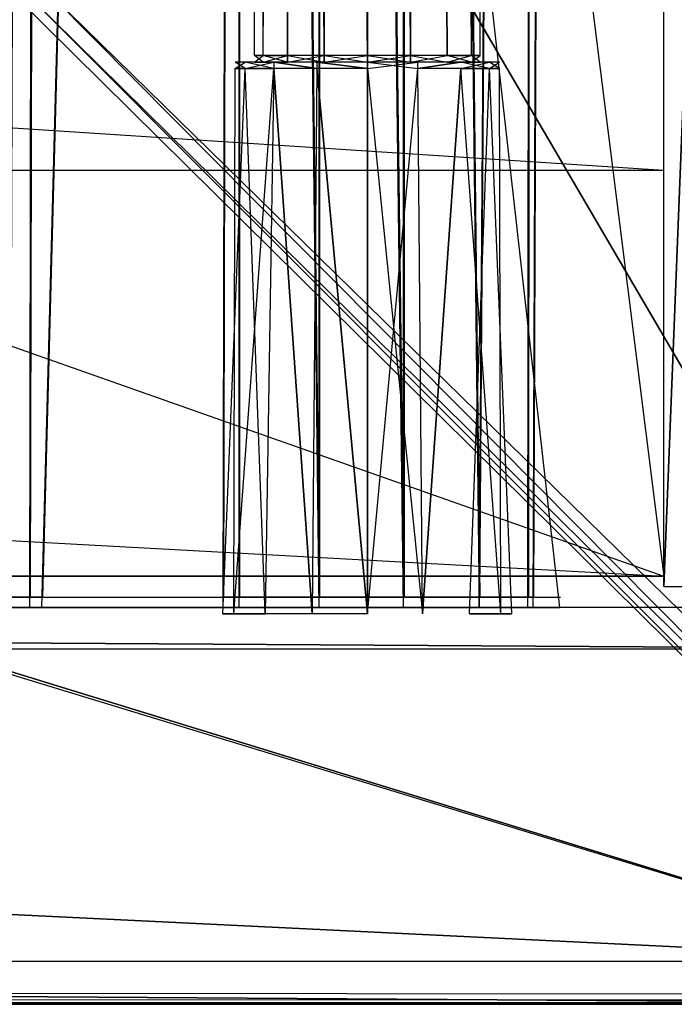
# Model space of a CAD drawing. Extents: x 0 to 1.2, y -0.5 to 0.
# Tile 33 of 40: x 1.15 to 1.1815, y -0.5 to -0.4527. Entities that reach past the tile are written whole.
import ezdxf

# ---------------------------------------------------------------- set-up
doc = ezdxf.new("R2010")
doc.units = 0
for name, color, linetype in [('L0_KORPUS_LEGATO_SE_X_190__Y_47', 7, 'CONTINUOUS'), ('L10_KORPUS_LEGATO_TV_X_2920__Y_', 7, 'CONTINUOUS'), ('L22_PLATTE_LEGATO_0_N_B21500___', 7, 'CONTINUOUS'), ('L2_KORPUS_LEGATO_BO_X_11620__Y_', 7, 'CONTINUOUS'), ('L40_DRAWERBOX_LEGATO_REL_7_X_13', 7, 'CONTINUOUS'), ('L42_DRAWERBOX_LEGATO_REL_5_X_36', 7, 'CONTINUOUS'), ('L48_FRONT_LEGATO_S2S2_X_3400__Y', 7, 'CONTINUOUS'), ('L49_DRAWERBOX_LEGATO_NOR_5_X_36', 7, 'CONTINUOUS'), ('L4_KORPUS_LEGATO_3_N_B21500____', 7, 'CONTINUOUS'), ('L55_FRONT_LEGATO_S2S2_X_1400__Y', 7, 'CONTINUOUS')]:
    doc.layers.add(name, color=color, linetype=linetype)

msp = doc.modelspace()

# ---------------------------------------------------------------- linework, layer by layer
at = {"layer": 'L0_KORPUS_LEGATO_SE_X_190__Y_47', "color": 8}
for points, invisible_edges in [([(1.181, -0.479937, 0.51), (1.2, -0.000937, 0.51), (1.181, -0.000937, 0.51), (1.181, -0.479937, 0.51)], 13), ([(1.2, -0.000937, 0.51), (1.181, -0.479937, 0.51), (1.2, -0.479937, 0.51), (1.2, -0.000937, 0.51)], 14), ([(1.2, -0.000937), (1.181, -0.479937), (1.181, -0.000937), (1.2, -0.000937)], 13), ([(1.181, -0.479937), (1.2, -0.000937), (1.2, -0.479937), (1.181, -0.479937)], 14), ([(1.181, -0.000937, 0.51), (1.181, -0.479937), (1.181, -0.479937, 0.51), (1.181, -0.000937, 0.51)], 13), ([(1.181, -0.479937), (1.181, -0.000937, 0.51), (1.181, -0.000937), (1.181, -0.479937)], 14), ([(1.2, -0.479937, 0.51), (1.181, -0.479937), (1.2, -0.479937), (1.2, -0.479937, 0.51)], 13), ([(1.181, -0.479937), (1.2, -0.479937, 0.51), (1.181, -0.479937, 0.51), (1.181, -0.479937)], 14)]:
    msp.add_3dface(points, dxfattribs=dict(at, invisible_edges=invisible_edges))
at = {"layer": 'L10_KORPUS_LEGATO_TV_X_2920__Y_', "color": 8}
for points, invisible_edges in [([(1.181, -0.440937, 0.3), (0.889, -0.459937, 0.3), (0.889, -0.440937, 0.3), (1.181, -0.440937, 0.3)], 13), ([(0.889, -0.459937, 0.3), (1.181, -0.440937, 0.3), (1.181, -0.459937, 0.3), (0.889, -0.459937, 0.3)], 14), ([(1.181, -0.459937, 0.37), (0.889, -0.440937, 0.37), (0.889, -0.459937, 0.37), (1.181, -0.459937, 0.37)], 13), ([(0.889, -0.440937, 0.37), (1.181, -0.459937, 0.37), (1.181, -0.440937, 0.37), (0.889, -0.440937, 0.37)], 14), ([(1.181, -0.440937, 0.3), (1.181, -0.459937, 0.37), (1.181, -0.459937, 0.3), (1.181, -0.440937, 0.3)], 13), ([(1.181, -0.459937, 0.37), (1.181, -0.440937, 0.3), (1.181, -0.440937, 0.37), (1.181, -0.459937, 0.37)], 14), ([(1.181, -0.459937, 0.3), (0.889, -0.459937, 0.37), (0.889, -0.459937, 0.3), (1.181, -0.459937, 0.3)], 13), ([(0.889, -0.459937, 0.37), (1.181, -0.459937, 0.3), (1.181, -0.459937, 0.37), (0.889, -0.459937, 0.37)], 14)]:
    msp.add_3dface(points, dxfattribs=dict(at, invisible_edges=invisible_edges))
at = {"layer": 'L22_PLATTE_LEGATO_0_N_B21500___', "color": 8}
for points, invisible_edges in [([(0.907708, -0.409596, 0.55), (1.199336, -0.499312, 0.55), (0.907708, -0.000599, 0.55), (0.907708, -0.409596, 0.55)], 10), ([(0.907708, -0.000599, 0.55), (1.199336, -0.499312, 0.55), (0.907902, -0.000599, 0.55), (0.907708, -0.000599, 0.55)], 13), ([(0.907902, -0.000599, 0.55), (1.199336, -0.499312, 0.55), (1.198906, -0.00063, 0.55), (0.907902, -0.000599, 0.55)], 14), ([(1.150925, -0.450616, 0.510552), (1.199886, -0.000537, 0.543077), (1.199886, -0.498822, 0.543077), (1.150925, -0.450616, 0.510552)], 14), ([(0.907708, -0.410479, 0.55), (1.199336, -0.499312, 0.55), (0.907708, -0.409596, 0.55), (0.907708, -0.410479, 0.55)], 13), ([(0.907708, -0.410479, 0.55), (0.907519, -0.499312, 0.55), (1.199336, -0.499312, 0.55), (0.907708, -0.410479, 0.55)], 10), ([(1.199886, -0.498822, 0.543077), (1.150925, -0.450897, 0.510552), (1.150925, -0.450616, 0.510552), (1.199886, -0.498822, 0.543077)], 13), ([(1.150925, -0.450897, 0.510552), (1.199385, -0.499768, 0.543077), (1.150373, -0.451451, 0.510552), (1.150925, -0.450897, 0.510552)], 13), ([(1.150925, -0.450897, 0.510552), (1.199886, -0.498822, 0.543077), (1.199886, -0.499267, 0.543077), (1.150925, -0.450897, 0.510552)], 14), ([(1.199385, -0.499768, 0.543077), (1.150925, -0.450897, 0.510552), (1.199886, -0.499267, 0.543077), (1.199385, -0.499768, 0.543077)], 14), ([(0.600121, -0.499768, 0.543077), (1.149715, -0.451451, 0.510552), (1.198595, -0.499768, 0.543077), (0.600121, -0.499768, 0.543077)], 14), ([(1.150373, -0.451451, 0.510552), (1.198595, -0.499768, 0.543077), (1.149715, -0.451451, 0.510552), (1.150373, -0.451451, 0.510552)], 13), ([(1.198595, -0.499768, 0.543077), (1.150373, -0.451451, 0.510552), (1.199385, -0.499768, 0.543077), (1.198595, -0.499768, 0.543077)], 14), ([(1.199414, -0.4995, 0.55), (0.907519, -0.499312, 0.55), (0.907519, -0.4995, 0.55), (1.199414, -0.4995, 0.55)], 13), ([(0.907519, -0.499312, 0.55), (1.199414, -0.4995, 0.55), (1.199336, -0.499312, 0.55), (0.907519, -0.499312, 0.55)], 14), ([(0.907519, -0.4995, 0.55), (0.600121, -0.5, 0.5495), (1.19883, -0.5, 0.5495), (0.907519, -0.4995, 0.55)], 13), ([(1.198595, -0.499768, 0.543077), (0.600121, -0.5, 0.543233), (0.600121, -0.499768, 0.543077), (1.198595, -0.499768, 0.543077)], 13), ([(0.600121, -0.5, 0.543233), (1.198595, -0.499768, 0.543077), (1.19883, -0.5, 0.543233), (0.600121, -0.5, 0.543233)], 14), ([(1.19883, -0.5, 0.5495), (1.199414, -0.4995, 0.55), (0.907519, -0.4995, 0.55), (1.19883, -0.5, 0.5495)], 14), ([(1.19883, -0.5, 0.543593), (0.600121, -0.5, 0.543233), (1.19883, -0.5, 0.543233), (1.19883, -0.5, 0.543593)], 13), ([(0.600121, -0.5, 0.543233), (1.19883, -0.5, 0.543593), (0.600121, -0.5, 0.543593), (0.600121, -0.5, 0.543233)], 14), ([(1.19883, -0.5, 0.549321), (0.600121, -0.5, 0.543593), (1.19883, -0.5, 0.543593), (1.19883, -0.5, 0.549321)], 13), ([(0.600121, -0.5, 0.543593), (1.19883, -0.5, 0.549321), (0.600121, -0.5, 0.549321), (0.600121, -0.5, 0.543593)], 14), ([(1.19883, -0.5, 0.5495), (0.600121, -0.5, 0.549321), (1.19883, -0.5, 0.549321), (1.19883, -0.5, 0.5495)], 13), ([(0.600121, -0.5, 0.549321), (1.19883, -0.5, 0.5495), (0.600121, -0.5, 0.5495), (0.600121, -0.5, 0.549321)], 14)]:
    msp.add_3dface(points, dxfattribs=dict(at, invisible_edges=invisible_edges))
at = {"layer": 'L2_KORPUS_LEGATO_BO_X_11620__Y_', "color": 8}
for points, invisible_edges in [([(1.181, -0.479437, 0.02), (0.019, -0.069937, 0.02), (0.019, -0.479437, 0.02), (1.181, -0.479437, 0.02)], 13), ([(0.019, -0.069937, 0.02), (1.181, -0.479437, 0.02), (1.181, -0.069937, 0.02), (0.019, -0.069937, 0.02)], 14), ([(1.181, -0.069937, 0.001), (0.019, -0.479437, 0.001), (0.019, -0.069937, 0.001), (1.181, -0.069937, 0.001)], 13), ([(0.019, -0.479437, 0.001), (1.181, -0.069937, 0.001), (1.181, -0.479437, 0.001), (0.019, -0.479437, 0.001)], 14), ([(1.181, -0.069937, 0.001), (1.181, -0.479437, 0.02), (1.181, -0.479437, 0.001), (1.181, -0.069937, 0.001)], 13), ([(1.181, -0.479437, 0.02), (1.181, -0.069937, 0.001), (1.181, -0.069937, 0.02), (1.181, -0.479437, 0.02)], 14), ([(1.181, -0.479437, 0.001), (0.019, -0.479437, 0.02), (0.019, -0.479437, 0.001), (1.181, -0.479437, 0.001)], 13), ([(0.019, -0.479437, 0.02), (1.181, -0.479437, 0.001), (1.181, -0.479437, 0.02), (0.019, -0.479437, 0.02)], 14)]:
    msp.add_3dface(points, dxfattribs=dict(at, invisible_edges=invisible_edges))
at = {"layer": 'L40_DRAWERBOX_LEGATO_REL_7_X_13', "color": 8}
for points, invisible_edges in [([(1.161331, -0.144461, 0.1666), (1.161743, -0.454424, 0.164526), (1.161331, -0.454424, 0.1666), (1.161331, -0.144461, 0.1666)], 13), ([(1.161743, -0.454424, 0.164526), (1.161331, -0.144461, 0.1666), (1.161743, -0.144461, 0.164526), (1.161743, -0.454424, 0.164526)], 14), ([(1.161743, -0.144461, 0.168674), (1.161331, -0.454424, 0.1666), (1.161743, -0.454424, 0.168674), (1.161743, -0.144461, 0.168674)], 13), ([(1.161331, -0.454424, 0.1666), (1.161743, -0.144461, 0.168674), (1.161331, -0.144461, 0.1666), (1.161331, -0.454424, 0.1666)], 14), ([(1.161743, -0.144461, 0.164526), (1.162918, -0.454424, 0.162768), (1.161743, -0.454424, 0.164526), (1.161743, -0.144461, 0.164526)], 13), ([(1.162918, -0.454424, 0.162768), (1.161743, -0.144461, 0.164526), (1.162918, -0.144461, 0.162768), (1.162918, -0.454424, 0.162768)], 14), ([(1.162918, -0.144461, 0.170432), (1.161743, -0.454424, 0.168674), (1.162918, -0.454424, 0.170432), (1.162918, -0.144461, 0.170432)], 13), ([(1.161743, -0.454424, 0.168674), (1.162918, -0.144461, 0.170432), (1.161743, -0.144461, 0.168674), (1.161743, -0.454424, 0.168674)], 14), ([(1.162918, -0.144461, 0.162768), (1.164676, -0.454424, 0.161593), (1.162918, -0.454424, 0.162768), (1.162918, -0.144461, 0.162768)], 13), ([(1.164676, -0.454424, 0.161593), (1.162918, -0.144461, 0.162768), (1.164676, -0.144461, 0.161593), (1.164676, -0.454424, 0.161593)], 14), ([(1.164676, -0.454424, 0.171607), (1.162918, -0.144461, 0.170432), (1.162918, -0.454424, 0.170432), (1.164676, -0.454424, 0.171607)], 13), ([(1.162918, -0.144461, 0.170432), (1.164676, -0.454424, 0.171607), (1.164676, -0.144461, 0.171607), (1.162918, -0.144461, 0.170432)], 14), ([(1.164676, -0.144461, 0.161593), (1.16675, -0.454424, 0.161181), (1.164676, -0.454424, 0.161593), (1.164676, -0.144461, 0.161593)], 13), ([(1.16675, -0.454424, 0.161181), (1.164676, -0.144461, 0.161593), (1.16675, -0.144461, 0.161181), (1.16675, -0.454424, 0.161181)], 14), ([(1.16675, -0.454424, 0.172019), (1.164676, -0.144461, 0.171607), (1.164676, -0.454424, 0.171607), (1.16675, -0.454424, 0.172019)], 13), ([(1.164676, -0.144461, 0.171607), (1.16675, -0.454424, 0.172019), (1.16675, -0.144461, 0.172019), (1.164676, -0.144461, 0.171607)], 14), ([(1.168824, -0.454424, 0.171607), (1.16675, -0.144461, 0.172019), (1.16675, -0.454424, 0.172019), (1.168824, -0.454424, 0.171607)], 13), ([(1.16675, -0.144461, 0.172019), (1.168824, -0.454424, 0.171607), (1.168824, -0.144461, 0.171607), (1.16675, -0.144461, 0.172019)], 14), ([(1.16675, -0.144461, 0.161181), (1.168824, -0.454424, 0.161593), (1.16675, -0.454424, 0.161181), (1.16675, -0.144461, 0.161181)], 13), ([(1.168824, -0.454424, 0.161593), (1.16675, -0.144461, 0.161181), (1.168824, -0.144461, 0.161593), (1.168824, -0.454424, 0.161593)], 14), ([(1.170582, -0.454424, 0.170432), (1.168824, -0.144461, 0.171607), (1.168824, -0.454424, 0.171607), (1.170582, -0.454424, 0.170432)], 13), ([(1.168824, -0.144461, 0.171607), (1.170582, -0.454424, 0.170432), (1.170582, -0.144461, 0.170432), (1.168824, -0.144461, 0.171607)], 14), ([(1.168824, -0.144461, 0.161593), (1.170582, -0.454424, 0.162768), (1.168824, -0.454424, 0.161593), (1.168824, -0.144461, 0.161593)], 13), ([(1.170582, -0.454424, 0.162768), (1.168824, -0.144461, 0.161593), (1.170582, -0.144461, 0.162768), (1.170582, -0.454424, 0.162768)], 14), ([(1.171757, -0.144461, 0.168674), (1.170582, -0.454424, 0.170432), (1.171757, -0.454424, 0.168674), (1.171757, -0.144461, 0.168674)], 13), ([(1.170582, -0.454424, 0.170432), (1.171757, -0.144461, 0.168674), (1.170582, -0.144461, 0.170432), (1.170582, -0.454424, 0.170432)], 14), ([(1.170582, -0.144461, 0.162768), (1.171757, -0.454424, 0.164526), (1.170582, -0.454424, 0.162768), (1.170582, -0.144461, 0.162768)], 13), ([(1.171757, -0.454424, 0.164526), (1.170582, -0.144461, 0.162768), (1.171757, -0.144461, 0.164526), (1.171757, -0.454424, 0.164526)], 14), ([(1.172169, -0.144461, 0.1666), (1.171757, -0.454424, 0.168674), (1.172169, -0.454424, 0.1666), (1.172169, -0.144461, 0.1666)], 13), ([(1.171757, -0.454424, 0.168674), (1.172169, -0.144461, 0.1666), (1.171757, -0.144461, 0.168674), (1.171757, -0.454424, 0.168674)], 14), ([(1.171757, -0.144461, 0.164526), (1.172169, -0.454424, 0.1666), (1.171757, -0.454424, 0.164526), (1.171757, -0.144461, 0.164526)], 13), ([(1.172169, -0.454424, 0.1666), (1.171757, -0.144461, 0.164526), (1.172169, -0.144461, 0.1666), (1.172169, -0.454424, 0.1666)], 14), ([(1.161743, -0.454424, 0.168674), (1.161331, -0.454736, 0.1666), (1.161743, -0.454736, 0.168674), (1.161743, -0.454424, 0.168674)], 13), ([(1.161331, -0.454736, 0.1666), (1.161743, -0.454424, 0.168674), (1.161331, -0.454424, 0.1666), (1.161331, -0.454736, 0.1666)], 14), ([(1.161331, -0.454424, 0.1666), (1.161743, -0.454736, 0.164526), (1.161331, -0.454736, 0.1666), (1.161331, -0.454424, 0.1666)], 13), ([(1.161743, -0.454736, 0.164526), (1.161331, -0.454424, 0.1666), (1.161743, -0.454424, 0.164526), (1.161743, -0.454736, 0.164526)], 14), ([(1.162918, -0.454424, 0.170432), (1.161743, -0.454736, 0.168674), (1.162918, -0.454736, 0.170432), (1.162918, -0.454424, 0.170432)], 13), ([(1.161743, -0.454736, 0.168674), (1.162918, -0.454424, 0.170432), (1.161743, -0.454424, 0.168674), (1.161743, -0.454736, 0.168674)], 14), ([(1.161743, -0.454424, 0.164526), (1.162918, -0.454736, 0.162768), (1.161743, -0.454736, 0.164526), (1.161743, -0.454424, 0.164526)], 13), ([(1.162918, -0.454736, 0.162768), (1.161743, -0.454424, 0.164526), (1.162918, -0.454424, 0.162768), (1.162918, -0.454736, 0.162768)], 14), ([(1.164676, -0.454736, 0.171607), (1.162918, -0.454424, 0.170432), (1.162918, -0.454736, 0.170432), (1.164676, -0.454736, 0.171607)], 13), ([(1.162918, -0.454424, 0.170432), (1.164676, -0.454736, 0.171607), (1.164676, -0.454424, 0.171607), (1.162918, -0.454424, 0.170432)], 14), ([(1.164676, -0.454424, 0.161593), (1.162918, -0.454736, 0.162768), (1.162918, -0.454424, 0.162768), (1.164676, -0.454424, 0.161593)], 13), ([(1.162918, -0.454736, 0.162768), (1.164676, -0.454424, 0.161593), (1.164676, -0.454736, 0.161593), (1.162918, -0.454736, 0.162768)], 14), ([(1.16675, -0.454736, 0.172019), (1.164676, -0.454424, 0.171607), (1.164676, -0.454736, 0.171607), (1.16675, -0.454736, 0.172019)], 13), ([(1.164676, -0.454424, 0.171607), (1.16675, -0.454736, 0.172019), (1.16675, -0.454424, 0.172019), (1.164676, -0.454424, 0.171607)], 14), ([(1.16675, -0.454424, 0.161181), (1.164676, -0.454736, 0.161593), (1.164676, -0.454424, 0.161593), (1.16675, -0.454424, 0.161181)], 13), ([(1.164676, -0.454736, 0.161593), (1.16675, -0.454424, 0.161181), (1.16675, -0.454736, 0.161181), (1.164676, -0.454736, 0.161593)], 14), ([(1.168824, -0.454424, 0.161593), (1.16675, -0.454736, 0.161181), (1.16675, -0.454424, 0.161181), (1.168824, -0.454424, 0.161593)], 13), ([(1.16675, -0.454736, 0.161181), (1.168824, -0.454424, 0.161593), (1.168824, -0.454736, 0.161593), (1.16675, -0.454736, 0.161181)], 14), ([(1.168824, -0.454736, 0.171607), (1.16675, -0.454424, 0.172019), (1.16675, -0.454736, 0.172019), (1.168824, -0.454736, 0.171607)], 13), ([(1.16675, -0.454424, 0.172019), (1.168824, -0.454736, 0.171607), (1.168824, -0.454424, 0.171607), (1.16675, -0.454424, 0.172019)], 14), ([(1.170582, -0.454424, 0.162768), (1.168824, -0.454736, 0.161593), (1.168824, -0.454424, 0.161593), (1.170582, -0.454424, 0.162768)], 13), ([(1.168824, -0.454736, 0.161593), (1.170582, -0.454424, 0.162768), (1.170582, -0.454736, 0.162768), (1.168824, -0.454736, 0.161593)], 14), ([(1.170582, -0.454736, 0.170432), (1.168824, -0.454424, 0.171607), (1.168824, -0.454736, 0.171607), (1.170582, -0.454736, 0.170432)], 13), ([(1.168824, -0.454424, 0.171607), (1.170582, -0.454736, 0.170432), (1.170582, -0.454424, 0.170432), (1.168824, -0.454424, 0.171607)], 14), ([(1.170582, -0.454424, 0.162768), (1.171757, -0.454736, 0.164526), (1.170582, -0.454736, 0.162768), (1.170582, -0.454424, 0.162768)], 13), ([(1.171757, -0.454736, 0.164526), (1.170582, -0.454424, 0.162768), (1.171757, -0.454424, 0.164526), (1.171757, -0.454736, 0.164526)], 14), ([(1.171757, -0.454424, 0.168674), (1.170582, -0.454736, 0.170432), (1.171757, -0.454736, 0.168674), (1.171757, -0.454424, 0.168674)], 13), ([(1.170582, -0.454736, 0.170432), (1.171757, -0.454424, 0.168674), (1.170582, -0.454424, 0.170432), (1.170582, -0.454736, 0.170432)], 14), ([(1.171757, -0.454424, 0.164526), (1.172169, -0.454736, 0.1666), (1.171757, -0.454736, 0.164526), (1.171757, -0.454424, 0.164526)], 13), ([(1.172169, -0.454736, 0.1666), (1.171757, -0.454424, 0.164526), (1.172169, -0.454424, 0.1666), (1.172169, -0.454736, 0.1666)], 14), ([(1.172169, -0.454424, 0.1666), (1.171757, -0.454736, 0.168674), (1.172169, -0.454736, 0.1666), (1.172169, -0.454424, 0.1666)], 13), ([(1.171757, -0.454736, 0.168674), (1.172169, -0.454424, 0.1666), (1.171757, -0.454424, 0.168674), (1.171757, -0.454736, 0.168674)], 14), ([(1.160403, -0.454736, 0.1666), (1.16088, -0.455042, 0.164169), (1.160396, -0.455042, 0.1666), (1.160403, -0.454736, 0.1666)], 13), ([(1.160886, -0.454736, 0.169029), (1.160396, -0.455042, 0.1666), (1.16088, -0.455042, 0.169031), (1.160886, -0.454736, 0.169029)], 13), ([(1.160396, -0.455042, 0.1666), (1.160886, -0.454736, 0.169029), (1.160403, -0.454736, 0.1666), (1.160396, -0.455042, 0.1666)], 14), ([(1.160403, -0.454736, 0.1666), (1.161743, -0.454736, 0.164526), (1.160886, -0.454736, 0.164171), (1.160403, -0.454736, 0.1666)], 13), ([(1.161743, -0.454736, 0.164526), (1.160403, -0.454736, 0.1666), (1.161331, -0.454736, 0.1666), (1.161743, -0.454736, 0.164526)], 14), ([(1.160886, -0.454736, 0.169029), (1.161331, -0.454736, 0.1666), (1.160403, -0.454736, 0.1666), (1.160886, -0.454736, 0.169029)], 13), ([(1.16088, -0.455042, 0.164169), (1.160403, -0.454736, 0.1666), (1.160886, -0.454736, 0.164171), (1.16088, -0.455042, 0.164169)], 14), ([(1.160886, -0.454736, 0.164171), (1.162257, -0.455042, 0.162107), (1.16088, -0.455042, 0.164169), (1.160886, -0.454736, 0.164171)], 13), ([(1.162262, -0.454736, 0.171088), (1.16088, -0.455042, 0.169031), (1.162257, -0.455042, 0.171093), (1.162262, -0.454736, 0.171088)], 13), ([(1.16088, -0.455042, 0.169031), (1.162262, -0.454736, 0.171088), (1.160886, -0.454736, 0.169029), (1.16088, -0.455042, 0.169031)], 14), ([(1.161331, -0.454736, 0.1666), (1.160886, -0.454736, 0.169029), (1.161743, -0.454736, 0.168674), (1.161331, -0.454736, 0.1666)], 14), ([(1.160886, -0.454736, 0.164171), (1.162918, -0.454736, 0.162768), (1.162262, -0.454736, 0.162112), (1.160886, -0.454736, 0.164171)], 13), ([(1.162918, -0.454736, 0.162768), (1.160886, -0.454736, 0.164171), (1.161743, -0.454736, 0.164526), (1.162918, -0.454736, 0.162768)], 14), ([(1.160886, -0.454736, 0.169029), (1.162918, -0.454736, 0.170432), (1.161743, -0.454736, 0.168674), (1.160886, -0.454736, 0.169029)], 13), ([(1.162918, -0.454736, 0.170432), (1.160886, -0.454736, 0.169029), (1.162262, -0.454736, 0.171088), (1.162918, -0.454736, 0.170432)], 14), ([(1.162257, -0.455042, 0.162107), (1.160886, -0.454736, 0.164171), (1.162262, -0.454736, 0.162112), (1.162257, -0.455042, 0.162107)], 14), ([(1.164318, -0.455042, 0.17247), (1.162262, -0.454736, 0.171088), (1.162257, -0.455042, 0.171093), (1.164318, -0.455042, 0.17247)], 13), ([(1.162262, -0.454736, 0.162112), (1.164318, -0.455042, 0.16073), (1.162257, -0.455042, 0.162107), (1.162262, -0.454736, 0.162112)], 13), ([(1.162262, -0.454736, 0.162112), (1.164676, -0.454736, 0.161593), (1.164321, -0.454736, 0.160736), (1.162262, -0.454736, 0.162112)], 13), ([(1.164676, -0.454736, 0.161593), (1.162262, -0.454736, 0.162112), (1.162918, -0.454736, 0.162768), (1.164676, -0.454736, 0.161593)], 14), ([(1.162262, -0.454736, 0.171088), (1.164676, -0.454736, 0.171607), (1.162918, -0.454736, 0.170432), (1.162262, -0.454736, 0.171088)], 13), ([(1.164676, -0.454736, 0.171607), (1.162262, -0.454736, 0.171088), (1.164321, -0.454736, 0.172464), (1.164676, -0.454736, 0.171607)], 14), ([(1.162262, -0.454736, 0.171088), (1.164318, -0.455042, 0.17247), (1.164321, -0.454736, 0.172464), (1.162262, -0.454736, 0.171088)], 14), ([(1.164318, -0.455042, 0.16073), (1.162262, -0.454736, 0.162112), (1.164321, -0.454736, 0.160736), (1.164318, -0.455042, 0.16073)], 14), ([(1.16675, -0.455042, 0.172953), (1.164321, -0.454736, 0.172464), (1.164318, -0.455042, 0.17247), (1.16675, -0.455042, 0.172953)], 13), ([(1.164321, -0.454736, 0.160736), (1.16675, -0.455042, 0.160247), (1.164318, -0.455042, 0.16073), (1.164321, -0.454736, 0.160736)], 13), ([(1.164321, -0.454736, 0.160736), (1.16675, -0.454736, 0.161181), (1.16675, -0.454736, 0.160253), (1.164321, -0.454736, 0.160736)], 13), ([(1.16675, -0.454736, 0.161181), (1.164321, -0.454736, 0.160736), (1.164676, -0.454736, 0.161593), (1.16675, -0.454736, 0.161181)], 14), ([(1.164321, -0.454736, 0.172464), (1.16675, -0.454736, 0.172019), (1.164676, -0.454736, 0.171607), (1.164321, -0.454736, 0.172464)], 13), ([(1.16675, -0.454736, 0.172019), (1.164321, -0.454736, 0.172464), (1.16675, -0.454736, 0.172947), (1.16675, -0.454736, 0.172019)], 14), ([(1.164321, -0.454736, 0.172464), (1.16675, -0.455042, 0.172953), (1.16675, -0.454736, 0.172947), (1.164321, -0.454736, 0.172464)], 14), ([(1.16675, -0.455042, 0.160247), (1.164321, -0.454736, 0.160736), (1.16675, -0.454736, 0.160253), (1.16675, -0.455042, 0.160247)], 14), ([(1.16675, -0.454736, 0.161181), (1.169179, -0.454736, 0.160736), (1.16675, -0.454736, 0.160253), (1.16675, -0.454736, 0.161181)], 13), ([(1.169179, -0.454736, 0.160736), (1.16675, -0.454736, 0.161181), (1.168824, -0.454736, 0.161593), (1.169179, -0.454736, 0.160736)], 14), ([(1.16675, -0.454736, 0.172019), (1.169179, -0.454736, 0.172464), (1.168824, -0.454736, 0.171607), (1.16675, -0.454736, 0.172019)], 13), ([(1.169179, -0.454736, 0.172464), (1.16675, -0.454736, 0.172019), (1.16675, -0.454736, 0.172947), (1.169179, -0.454736, 0.172464)], 14), ([(1.169181, -0.455042, 0.17247), (1.16675, -0.454736, 0.172947), (1.16675, -0.455042, 0.172953), (1.169181, -0.455042, 0.17247)], 13), ([(1.16675, -0.454736, 0.172947), (1.169181, -0.455042, 0.17247), (1.169179, -0.454736, 0.172464), (1.16675, -0.454736, 0.172947)], 14), ([(1.169179, -0.454736, 0.160736), (1.16675, -0.455042, 0.160247), (1.16675, -0.454736, 0.160253), (1.169179, -0.454736, 0.160736)], 13), ([(1.16675, -0.455042, 0.160247), (1.169179, -0.454736, 0.160736), (1.169181, -0.455042, 0.16073), (1.16675, -0.455042, 0.160247)], 14), ([(1.168824, -0.454736, 0.171607), (1.171238, -0.454736, 0.171088), (1.170582, -0.454736, 0.170432), (1.168824, -0.454736, 0.171607)], 13), ([(1.171238, -0.454736, 0.171088), (1.168824, -0.454736, 0.171607), (1.169179, -0.454736, 0.172464), (1.171238, -0.454736, 0.171088)], 14), ([(1.168824, -0.454736, 0.161593), (1.171238, -0.454736, 0.162112), (1.169179, -0.454736, 0.160736), (1.168824, -0.454736, 0.161593)], 13), ([(1.171238, -0.454736, 0.162112), (1.168824, -0.454736, 0.161593), (1.170582, -0.454736, 0.162768), (1.171238, -0.454736, 0.162112)], 14), ([(1.171238, -0.454736, 0.162112), (1.169181, -0.455042, 0.16073), (1.169179, -0.454736, 0.160736), (1.171238, -0.454736, 0.162112)], 13), ([(1.169181, -0.455042, 0.17247), (1.171238, -0.454736, 0.171088), (1.169179, -0.454736, 0.172464), (1.169181, -0.455042, 0.17247)], 13), ([(1.169181, -0.455042, 0.16073), (1.171238, -0.454736, 0.162112), (1.171242, -0.455042, 0.162107), (1.169181, -0.455042, 0.16073)], 14), ([(1.171238, -0.454736, 0.171088), (1.169181, -0.455042, 0.17247), (1.171242, -0.455042, 0.171093), (1.171238, -0.454736, 0.171088)], 14), ([(1.170582, -0.454736, 0.170432), (1.172613, -0.454736, 0.169029), (1.171757, -0.454736, 0.168674), (1.170582, -0.454736, 0.170432)], 13), ([(1.172613, -0.454736, 0.169029), (1.170582, -0.454736, 0.170432), (1.171238, -0.454736, 0.171088), (1.172613, -0.454736, 0.169029)], 14), ([(1.170582, -0.454736, 0.162768), (1.172613, -0.454736, 0.164171), (1.171238, -0.454736, 0.162112), (1.170582, -0.454736, 0.162768)], 13), ([(1.172613, -0.454736, 0.164171), (1.170582, -0.454736, 0.162768), (1.171757, -0.454736, 0.164526), (1.172613, -0.454736, 0.164171)], 14), ([(1.171238, -0.454736, 0.162112), (1.17262, -0.455042, 0.164169), (1.171242, -0.455042, 0.162107), (1.171238, -0.454736, 0.162112)], 13), ([(1.17262, -0.455042, 0.164169), (1.171238, -0.454736, 0.162112), (1.172613, -0.454736, 0.164171), (1.17262, -0.455042, 0.164169)], 14), ([(1.171242, -0.455042, 0.171093), (1.172613, -0.454736, 0.169029), (1.171238, -0.454736, 0.171088), (1.171242, -0.455042, 0.171093)], 14), ([(1.172613, -0.454736, 0.169029), (1.171242, -0.455042, 0.171093), (1.17262, -0.455042, 0.169031), (1.172613, -0.454736, 0.169029)], 13), ([(1.171757, -0.454736, 0.164526), (1.173096, -0.454736, 0.1666), (1.172613, -0.454736, 0.164171), (1.171757, -0.454736, 0.164526)], 13), ([(1.173096, -0.454736, 0.1666), (1.171757, -0.454736, 0.164526), (1.172169, -0.454736, 0.1666), (1.173096, -0.454736, 0.1666)], 14), ([(1.171757, -0.454736, 0.168674), (1.173096, -0.454736, 0.1666), (1.172169, -0.454736, 0.1666), (1.171757, -0.454736, 0.168674)], 13), ([(1.173096, -0.454736, 0.1666), (1.171757, -0.454736, 0.168674), (1.172613, -0.454736, 0.169029), (1.173096, -0.454736, 0.1666)], 14), ([(1.172613, -0.454736, 0.164171), (1.173103, -0.455042, 0.1666), (1.17262, -0.455042, 0.164169), (1.172613, -0.454736, 0.164171)], 13), ([(1.173103, -0.455042, 0.1666), (1.172613, -0.454736, 0.164171), (1.173096, -0.454736, 0.1666), (1.173103, -0.455042, 0.1666)], 14), ([(1.17262, -0.455042, 0.169031), (1.173096, -0.454736, 0.1666), (1.172613, -0.454736, 0.169029), (1.17262, -0.455042, 0.169031)], 14), ([(1.173096, -0.454736, 0.1666), (1.17262, -0.455042, 0.169031), (1.173103, -0.455042, 0.1666), (1.173096, -0.454736, 0.1666)], 13), ([(1.16088, -0.455042, 0.169031), (1.159812, -0.481236, 0.1666), (1.16034, -0.481236, 0.169255), (1.16088, -0.455042, 0.169031)], 13), ([(1.159812, -0.481236, 0.1666), (1.16088, -0.455042, 0.169031), (1.160396, -0.455042, 0.1666), (1.159812, -0.481236, 0.1666)], 14), ([(1.160396, -0.455042, 0.1666), (1.16034, -0.481236, 0.163945), (1.159812, -0.481236, 0.1666), (1.160396, -0.455042, 0.1666)], 13), ([(1.162257, -0.455042, 0.171093), (1.16034, -0.481236, 0.169255), (1.161844, -0.481236, 0.171505), (1.162257, -0.455042, 0.171093)], 13), ([(1.16034, -0.481236, 0.169255), (1.162257, -0.455042, 0.171093), (1.16088, -0.455042, 0.169031), (1.16034, -0.481236, 0.169255)], 14), ([(1.16034, -0.481236, 0.163945), (1.160396, -0.455042, 0.1666), (1.16088, -0.455042, 0.164169), (1.16034, -0.481236, 0.163945)], 14), ([(1.16088, -0.455042, 0.164169), (1.161844, -0.481236, 0.161695), (1.16034, -0.481236, 0.163945), (1.16088, -0.455042, 0.164169)], 13), ([(1.161844, -0.481236, 0.161695), (1.16088, -0.455042, 0.164169), (1.162257, -0.455042, 0.162107), (1.161844, -0.481236, 0.161695)], 14), ([(1.162257, -0.455042, 0.162107), (1.164095, -0.481236, 0.160191), (1.161844, -0.481236, 0.161695), (1.162257, -0.455042, 0.162107)], 13), ([(1.164095, -0.481236, 0.173009), (1.162257, -0.455042, 0.171093), (1.161844, -0.481236, 0.171505), (1.164095, -0.481236, 0.173009)], 13), ([(1.164095, -0.481236, 0.160191), (1.162257, -0.455042, 0.162107), (1.164318, -0.455042, 0.16073), (1.164095, -0.481236, 0.160191)], 14), ([(1.162257, -0.455042, 0.171093), (1.164095, -0.481236, 0.173009), (1.164318, -0.455042, 0.17247), (1.162257, -0.455042, 0.171093)], 14), ([(1.164318, -0.455042, 0.16073), (1.16675, -0.481236, 0.159663), (1.164095, -0.481236, 0.160191), (1.164318, -0.455042, 0.16073)], 13), ([(1.16675, -0.481236, 0.173537), (1.164318, -0.455042, 0.17247), (1.164095, -0.481236, 0.173009), (1.16675, -0.481236, 0.173537)], 13), ([(1.16675, -0.481236, 0.159663), (1.164318, -0.455042, 0.16073), (1.16675, -0.455042, 0.160247), (1.16675, -0.481236, 0.159663)], 14), ([(1.164318, -0.455042, 0.17247), (1.16675, -0.481236, 0.173537), (1.16675, -0.455042, 0.172953), (1.164318, -0.455042, 0.17247)], 14), ([(1.169181, -0.455042, 0.16073), (1.16675, -0.481236, 0.159663), (1.16675, -0.455042, 0.160247), (1.169181, -0.455042, 0.16073)], 13), ([(1.16675, -0.481236, 0.159663), (1.169181, -0.455042, 0.16073), (1.169405, -0.481236, 0.160191), (1.16675, -0.481236, 0.159663)], 14), ([(1.169405, -0.481236, 0.173009), (1.16675, -0.455042, 0.172953), (1.16675, -0.481236, 0.173537), (1.169405, -0.481236, 0.173009)], 13), ([(1.16675, -0.455042, 0.172953), (1.169405, -0.481236, 0.173009), (1.169181, -0.455042, 0.17247), (1.16675, -0.455042, 0.172953)], 14), ([(1.169405, -0.481236, 0.173009), (1.171242, -0.455042, 0.171093), (1.169181, -0.455042, 0.17247), (1.169405, -0.481236, 0.173009)], 13), ([(1.171242, -0.455042, 0.162107), (1.169405, -0.481236, 0.160191), (1.169181, -0.455042, 0.16073), (1.171242, -0.455042, 0.162107)], 13), ([(1.171242, -0.455042, 0.171093), (1.169405, -0.481236, 0.173009), (1.171655, -0.481236, 0.171505), (1.171242, -0.455042, 0.171093)], 14), ([(1.169405, -0.481236, 0.160191), (1.171242, -0.455042, 0.162107), (1.171655, -0.481236, 0.161695), (1.169405, -0.481236, 0.160191)], 14), ([(1.171655, -0.481236, 0.171505), (1.17262, -0.455042, 0.169031), (1.171242, -0.455042, 0.171093), (1.171655, -0.481236, 0.171505)], 14), ([(1.171242, -0.455042, 0.162107), (1.173159, -0.481236, 0.163945), (1.171655, -0.481236, 0.161695), (1.171242, -0.455042, 0.162107)], 13), ([(1.173159, -0.481236, 0.163945), (1.171242, -0.455042, 0.162107), (1.17262, -0.455042, 0.164169), (1.173159, -0.481236, 0.163945)], 14), ([(1.17262, -0.455042, 0.169031), (1.171655, -0.481236, 0.171505), (1.173159, -0.481236, 0.169255), (1.17262, -0.455042, 0.169031)], 13), ([(1.173159, -0.481236, 0.169255), (1.173103, -0.455042, 0.1666), (1.17262, -0.455042, 0.169031), (1.173159, -0.481236, 0.169255)], 14), ([(1.17262, -0.455042, 0.164169), (1.173687, -0.481236, 0.1666), (1.173159, -0.481236, 0.163945), (1.17262, -0.455042, 0.164169)], 13), ([(1.173687, -0.481236, 0.1666), (1.17262, -0.455042, 0.164169), (1.173103, -0.455042, 0.1666), (1.173687, -0.481236, 0.1666)], 14), ([(1.173103, -0.455042, 0.1666), (1.173159, -0.481236, 0.169255), (1.173687, -0.481236, 0.1666), (1.173103, -0.455042, 0.1666)], 13)]:
    msp.add_3dface(points, dxfattribs=dict(at, invisible_edges=invisible_edges))
at = {"layer": 'L42_DRAWERBOX_LEGATO_REL_5_X_36', "color": 8}
for points, invisible_edges in [([(1.139515, -0.156937, 0.032), (1.176, -0.480937, 0.032), (1.139515, -0.480937, 0.032), (1.139515, -0.156937, 0.032)], 13), ([(1.176, -0.480937, 0.032), (1.139515, -0.156937, 0.032), (1.176, -0.156937, 0.032), (1.176, -0.480937, 0.032)], 14), ([(1.15053, -0.156937, 0.058607), (1.149568, -0.480937, 0.056719), (1.15053, -0.480937, 0.058607), (1.15053, -0.156937, 0.058607)], 13), ([(1.149568, -0.480937, 0.056719), (1.15053, -0.156937, 0.058607), (1.149568, -0.156937, 0.056719), (1.149568, -0.480937, 0.056719)], 14), ([(1.151111, -0.156937, 0.060646), (1.15053, -0.480937, 0.058607), (1.151111, -0.480937, 0.060646), (1.151111, -0.156937, 0.060646)], 13), ([(1.15053, -0.480937, 0.058607), (1.151111, -0.156937, 0.060646), (1.15053, -0.156937, 0.058607), (1.15053, -0.480937, 0.058607)], 14), ([(1.15982, -0.156937, 0.113598), (1.151111, -0.480937, 0.060646), (1.15982, -0.480937, 0.113598), (1.15982, -0.156937, 0.113598)], 13), ([(1.151111, -0.480937, 0.060646), (1.15982, -0.156937, 0.113598), (1.151111, -0.156937, 0.060646), (1.151111, -0.480937, 0.060646)], 14), ([(1.160572, -0.156937, 0.114666), (1.15982, -0.480937, 0.113598), (1.160572, -0.480937, 0.114666), (1.160572, -0.156937, 0.114666)], 13), ([(1.15982, -0.480937, 0.113598), (1.160572, -0.156937, 0.114666), (1.15982, -0.156937, 0.113598), (1.15982, -0.480937, 0.113598)], 14), ([(1.164411, -0.480937, 0.115998), (1.160572, -0.156937, 0.114666), (1.160572, -0.480937, 0.114666), (1.164411, -0.480937, 0.115998)], 13), ([(1.160572, -0.156937, 0.114666), (1.164411, -0.480937, 0.115998), (1.164411, -0.156937, 0.115998), (1.160572, -0.156937, 0.114666)], 14), ([(1.168474, -0.480937, 0.115948), (1.164411, -0.156937, 0.115998), (1.164411, -0.480937, 0.115998), (1.168474, -0.480937, 0.115948)], 13), ([(1.164411, -0.156937, 0.115998), (1.168474, -0.480937, 0.115948), (1.168474, -0.156937, 0.115948), (1.164411, -0.156937, 0.115998)], 14), ([(1.17212, -0.480937, 0.114232), (1.168474, -0.156937, 0.115948), (1.168474, -0.480937, 0.115948), (1.17212, -0.480937, 0.114232)], 13), ([(1.168474, -0.156937, 0.115948), (1.17212, -0.480937, 0.114232), (1.17212, -0.156937, 0.114232), (1.168474, -0.156937, 0.115948)], 14), ([(1.174467, -0.156937, 0.110955), (1.17212, -0.480937, 0.114232), (1.174467, -0.480937, 0.110955), (1.174467, -0.156937, 0.110955)], 13), ([(1.17212, -0.480937, 0.114232), (1.174467, -0.156937, 0.110955), (1.17212, -0.156937, 0.114232), (1.17212, -0.480937, 0.114232)], 14), ([(1.174714, -0.156937, 0.10758), (1.174467, -0.480937, 0.110955), (1.174714, -0.480937, 0.10758), (1.174714, -0.156937, 0.10758)], 13), ([(1.174467, -0.480937, 0.110955), (1.174714, -0.156937, 0.10758), (1.174467, -0.156937, 0.110955), (1.174467, -0.480937, 0.110955)], 14), ([(1.176, -0.156937, 0.032), (1.174714, -0.480937, 0.10758), (1.176, -0.480937, 0.032), (1.176, -0.156937, 0.032)], 13), ([(1.174714, -0.480937, 0.10758), (1.176, -0.156937, 0.032), (1.174714, -0.156937, 0.10758), (1.174714, -0.480937, 0.10758)], 14), ([(1.174714, -0.480937, 0.10758), (1.139515, -0.480937, 0.032), (1.176, -0.480937, 0.032), (1.174714, -0.480937, 0.10758)], 13), ([(1.139515, -0.480937, 0.032), (1.174714, -0.480937, 0.10758), (1.15053, -0.480937, 0.058607), (1.139515, -0.480937, 0.032)], 10), ([(1.139515, -0.480937, 0.032), (1.15053, -0.480937, 0.058607), (1.149568, -0.480937, 0.056719), (1.139515, -0.480937, 0.032)], 13), ([(1.15053, -0.480937, 0.058607), (1.174714, -0.480937, 0.10758), (1.151111, -0.480937, 0.060646), (1.15053, -0.480937, 0.058607)], 10), ([(1.151111, -0.480937, 0.060646), (1.174714, -0.480937, 0.10758), (1.15982, -0.480937, 0.113598), (1.151111, -0.480937, 0.060646)], 13), ([(1.15982, -0.480937, 0.113598), (1.174714, -0.480937, 0.10758), (1.174467, -0.480937, 0.110955), (1.15982, -0.480937, 0.113598)], 14), ([(1.15982, -0.480937, 0.113598), (1.174467, -0.480937, 0.110955), (1.17212, -0.480937, 0.114232), (1.15982, -0.480937, 0.113598)], 15), ([(1.15982, -0.480937, 0.113598), (1.17212, -0.480937, 0.114232), (1.160572, -0.480937, 0.114666), (1.15982, -0.480937, 0.113598)], 15), ([(1.160572, -0.480937, 0.114666), (1.17212, -0.480937, 0.114232), (1.168474, -0.480937, 0.115948), (1.160572, -0.480937, 0.114666)], 15), ([(1.160572, -0.480937, 0.114666), (1.168474, -0.480937, 0.115948), (1.164411, -0.480937, 0.115998), (1.160572, -0.480937, 0.114666)], 15)]:
    msp.add_3dface(points, dxfattribs=dict(at, invisible_edges=invisible_edges))
at = {"layer": 'L48_FRONT_LEGATO_S2S2_X_3400__Y', "color": 8}
for points, invisible_edges in [([(1.196, -0.482937, 0.34), (0.8875, -0.480937, 0.34), (0.8875, -0.482937, 0.34), (1.196, -0.482937, 0.34)], 13), ([(0.8875, -0.480937, 0.34), (1.196, -0.482937, 0.34), (1.196, -0.480937, 0.34), (0.8875, -0.480937, 0.34)], 14), ([(0.8875, -0.480937), (1.196, -0.482937), (0.8875, -0.482937), (0.8875, -0.480937)], 13), ([(1.196, -0.482937), (0.8875, -0.480937), (1.196, -0.480937), (1.196, -0.482937)], 14), ([(0.8875, -0.480937, 0.338), (1.196, -0.480937, 0.002), (0.8875, -0.480937, 0.002), (0.8875, -0.480937, 0.338)], 13), ([(1.196, -0.480937, 0.002), (0.8875, -0.480937, 0.338), (1.196, -0.480937, 0.338), (1.196, -0.480937, 0.002)], 14), ([(0.8875, -0.480937, 0.34), (1.196, -0.480937, 0.338), (0.8875, -0.480937, 0.338), (0.8875, -0.480937, 0.34)], 13), ([(1.196, -0.480937, 0.338), (0.8875, -0.480937, 0.34), (1.196, -0.480937, 0.34), (1.196, -0.480937, 0.338)], 14), ([(0.8875, -0.480937, 0.002), (1.196, -0.480937), (0.8875, -0.480937), (0.8875, -0.480937, 0.002)], 13), ([(1.196, -0.480937), (0.8875, -0.480937, 0.002), (1.196, -0.480937, 0.002), (1.196, -0.480937)], 14), ([(0.8875, -0.482937), (1.196, -0.497937), (0.8875, -0.497937), (0.8875, -0.482937)], 13), ([(1.196, -0.497937), (0.8875, -0.482937), (1.196, -0.482937), (1.196, -0.497937)], 14), ([(1.196, -0.497937, 0.34), (0.8875, -0.482937, 0.34), (0.8875, -0.497937, 0.34), (1.196, -0.497937, 0.34)], 13), ([(0.8875, -0.482937, 0.34), (1.196, -0.497937, 0.34), (1.196, -0.482937, 0.34), (0.8875, -0.482937, 0.34)], 14), ([(0.8875, -0.497937), (1.196, -0.499937), (0.8875, -0.499937), (0.8875, -0.497937)], 13), ([(1.196, -0.499937), (0.8875, -0.497937), (1.196, -0.497937), (1.196, -0.499937)], 14), ([(1.196, -0.499937, 0.34), (0.8875, -0.497937, 0.34), (0.8875, -0.499937, 0.34), (1.196, -0.499937, 0.34)], 13), ([(0.8875, -0.497937, 0.34), (1.196, -0.499937, 0.34), (1.196, -0.497937, 0.34), (0.8875, -0.497937, 0.34)], 14), ([(1.196, -0.499937, 0.002), (0.8875, -0.499937, 0.338), (0.8875, -0.499937, 0.002), (1.196, -0.499937, 0.002)], 13), ([(0.8875, -0.499937, 0.338), (1.196, -0.499937, 0.002), (1.196, -0.499937, 0.338), (0.8875, -0.499937, 0.338)], 14), ([(1.196, -0.499937), (0.8875, -0.499937, 0.002), (0.8875, -0.499937), (1.196, -0.499937)], 13), ([(0.8875, -0.499937, 0.002), (1.196, -0.499937), (1.196, -0.499937, 0.002), (0.8875, -0.499937, 0.002)], 14), ([(1.196, -0.499937, 0.338), (0.8875, -0.499937, 0.34), (0.8875, -0.499937, 0.338), (1.196, -0.499937, 0.338)], 13), ([(0.8875, -0.499937, 0.34), (1.196, -0.499937, 0.338), (1.196, -0.499937, 0.34), (0.8875, -0.499937, 0.34)], 14)]:
    msp.add_3dface(points, dxfattribs=dict(at, invisible_edges=invisible_edges))
at = {"layer": 'L49_DRAWERBOX_LEGATO_NOR_5_X_36', "color": 8}
for points, invisible_edges in [([(1.176039, -0.156437, 0.382), (1.139554, -0.480437, 0.382), (1.139554, -0.156436, 0.382), (1.176039, -0.156437, 0.382)], 13), ([(1.139554, -0.480437, 0.382), (1.176039, -0.156437, 0.382), (1.176039, -0.480437, 0.382), (1.139554, -0.480437, 0.382)], 14), ([(1.150569, -0.156437, 0.408607), (1.149607, -0.480437, 0.406719), (1.150569, -0.480437, 0.408607), (1.150569, -0.156437, 0.408607)], 13), ([(1.149607, -0.480437, 0.406719), (1.150569, -0.156437, 0.408607), (1.149607, -0.156437, 0.406719), (1.149607, -0.480437, 0.406719)], 14), ([(1.15115, -0.156437, 0.410646), (1.150569, -0.480437, 0.408607), (1.15115, -0.480437, 0.410646), (1.15115, -0.156437, 0.410646)], 13), ([(1.150569, -0.480437, 0.408607), (1.15115, -0.156437, 0.410646), (1.150569, -0.156437, 0.408607), (1.150569, -0.480437, 0.408607)], 14), ([(1.159859, -0.156437, 0.463598), (1.15115, -0.480437, 0.410646), (1.159859, -0.480437, 0.463598), (1.159859, -0.156437, 0.463598)], 13), ([(1.15115, -0.480437, 0.410646), (1.159859, -0.156437, 0.463598), (1.15115, -0.156437, 0.410646), (1.15115, -0.480437, 0.410646)], 14), ([(1.160611, -0.156437, 0.464666), (1.159859, -0.480437, 0.463598), (1.160611, -0.480437, 0.464666), (1.160611, -0.156437, 0.464666)], 13), ([(1.159859, -0.480437, 0.463598), (1.160611, -0.156437, 0.464666), (1.159859, -0.156437, 0.463598), (1.159859, -0.480437, 0.463598)], 14), ([(1.16445, -0.480437, 0.465998), (1.160611, -0.156437, 0.464666), (1.160611, -0.480437, 0.464666), (1.16445, -0.480437, 0.465998)], 13), ([(1.160611, -0.156437, 0.464666), (1.16445, -0.480437, 0.465998), (1.16445, -0.156437, 0.465998), (1.160611, -0.156437, 0.464666)], 14), ([(1.168513, -0.480437, 0.465948), (1.16445, -0.156437, 0.465998), (1.16445, -0.480437, 0.465998), (1.168513, -0.480437, 0.465948)], 13), ([(1.16445, -0.156437, 0.465998), (1.168513, -0.480437, 0.465948), (1.168513, -0.156437, 0.465948), (1.16445, -0.156437, 0.465998)], 14), ([(1.172159, -0.480437, 0.464232), (1.168513, -0.156437, 0.465948), (1.168513, -0.480437, 0.465948), (1.172159, -0.480437, 0.464232)], 13), ([(1.168513, -0.156437, 0.465948), (1.172159, -0.480437, 0.464232), (1.172159, -0.156437, 0.464232), (1.168513, -0.156437, 0.465948)], 14), ([(1.174506, -0.156437, 0.460955), (1.172159, -0.480437, 0.464232), (1.174506, -0.480437, 0.460955), (1.174506, -0.156437, 0.460955)], 13), ([(1.172159, -0.480437, 0.464232), (1.174506, -0.156437, 0.460955), (1.172159, -0.156437, 0.464232), (1.172159, -0.480437, 0.464232)], 14), ([(1.174753, -0.156437, 0.45758), (1.174506, -0.480437, 0.460955), (1.174753, -0.480437, 0.45758), (1.174753, -0.156437, 0.45758)], 13), ([(1.174506, -0.480437, 0.460955), (1.174753, -0.156437, 0.45758), (1.174506, -0.156437, 0.460955), (1.174506, -0.480437, 0.460955)], 14), ([(1.176039, -0.156437, 0.382), (1.174753, -0.480437, 0.45758), (1.176039, -0.480437, 0.382), (1.176039, -0.156437, 0.382)], 13), ([(1.174753, -0.480437, 0.45758), (1.176039, -0.156437, 0.382), (1.174753, -0.156437, 0.45758), (1.174753, -0.480437, 0.45758)], 14), ([(1.174753, -0.480437, 0.45758), (1.139554, -0.480437, 0.382), (1.176039, -0.480437, 0.382), (1.174753, -0.480437, 0.45758)], 13), ([(1.139554, -0.480437, 0.382), (1.174753, -0.480437, 0.45758), (1.150569, -0.480437, 0.408607), (1.139554, -0.480437, 0.382)], 10), ([(1.139554, -0.480437, 0.382), (1.150569, -0.480437, 0.408607), (1.149607, -0.480437, 0.406719), (1.139554, -0.480437, 0.382)], 13), ([(1.150569, -0.480437, 0.408607), (1.174753, -0.480437, 0.45758), (1.15115, -0.480437, 0.410646), (1.150569, -0.480437, 0.408607)], 10), ([(1.15115, -0.480437, 0.410646), (1.174753, -0.480437, 0.45758), (1.159859, -0.480437, 0.463598), (1.15115, -0.480437, 0.410646)], 13), ([(1.159859, -0.480437, 0.463598), (1.174753, -0.480437, 0.45758), (1.174506, -0.480437, 0.460955), (1.159859, -0.480437, 0.463598)], 14), ([(1.159859, -0.480437, 0.463598), (1.174506, -0.480437, 0.460955), (1.172159, -0.480437, 0.464232), (1.159859, -0.480437, 0.463598)], 15), ([(1.159859, -0.480437, 0.463598), (1.172159, -0.480437, 0.464232), (1.160611, -0.480437, 0.464666), (1.159859, -0.480437, 0.463598)], 15), ([(1.160611, -0.480437, 0.464666), (1.172159, -0.480437, 0.464232), (1.168513, -0.480437, 0.465948), (1.160611, -0.480437, 0.464666)], 15), ([(1.160611, -0.480437, 0.464666), (1.168513, -0.480437, 0.465948), (1.16445, -0.480437, 0.465998), (1.160611, -0.480437, 0.464666)], 15)]:
    msp.add_3dface(points, dxfattribs=dict(at, invisible_edges=invisible_edges))
at = {"layer": 'L4_KORPUS_LEGATO_3_N_B21500____', "color": 8}
for points, invisible_edges in [([(1.181, -0.479437, 0.483), (1.121, -0.419437, 0.483), (1.181, -0.000937, 0.483), (1.181, -0.479437, 0.483)], 15), ([(1.181, -0.479437, 0.502), (1.121, -0.000937, 0.502), (1.121, -0.419437, 0.502), (1.181, -0.479437, 0.502)], 13), ([(1.121, -0.000937, 0.502), (1.181, -0.479437, 0.502), (1.181, -0.000937, 0.502), (1.121, -0.000937, 0.502)], 14), ([(1.181, -0.000937, 0.483), (1.181, -0.479437, 0.502), (1.181, -0.479437, 0.483), (1.181, -0.000937, 0.483)], 13), ([(1.181, -0.479437, 0.502), (1.181, -0.000937, 0.483), (1.181, -0.000937, 0.502), (1.181, -0.479437, 0.502)], 14), ([(0.019, -0.479437, 0.483), (0.079, -0.419437, 0.483), (1.181, -0.479437, 0.483), (0.019, -0.479437, 0.483)], 10), ([(1.181, -0.479437, 0.502), (0.079, -0.419437, 0.502), (0.019, -0.479437, 0.502), (1.181, -0.479437, 0.502)], 13), ([(1.181, -0.479437, 0.483), (0.079, -0.419437, 0.483), (1.121, -0.419437, 0.483), (1.181, -0.479437, 0.483)], 15), ([(0.079, -0.419437, 0.502), (1.181, -0.479437, 0.502), (1.121, -0.419437, 0.502), (0.079, -0.419437, 0.502)], 14), ([(1.181, -0.479437, 0.483), (0.019, -0.479437, 0.502), (0.019, -0.479437, 0.483), (1.181, -0.479437, 0.483)], 13), ([(0.019, -0.479437, 0.502), (1.181, -0.479437, 0.483), (1.181, -0.479437, 0.502), (0.019, -0.479437, 0.502)], 14)]:
    msp.add_3dface(points, dxfattribs=dict(at, invisible_edges=invisible_edges))
at = {"layer": 'L55_FRONT_LEGATO_S2S2_X_1400__Y', "color": 8}
for points, invisible_edges in [([(1.196, -0.482937, 0.51), (0.8875, -0.480937, 0.51), (0.8875, -0.482937, 0.51), (1.196, -0.482937, 0.51)], 13), ([(0.8875, -0.480937, 0.51), (1.196, -0.482937, 0.51), (1.196, -0.480937, 0.51), (0.8875, -0.480937, 0.51)], 14), ([(0.8875, -0.480937, 0.37), (1.196, -0.482937, 0.37), (0.8875, -0.482937, 0.37), (0.8875, -0.480937, 0.37)], 13), ([(1.196, -0.482937, 0.37), (0.8875, -0.480937, 0.37), (1.196, -0.480937, 0.37), (1.196, -0.482937, 0.37)], 14), ([(0.8875, -0.480937, 0.508), (1.196, -0.480937, 0.372), (0.8875, -0.480937, 0.372), (0.8875, -0.480937, 0.508)], 13), ([(1.196, -0.480937, 0.372), (0.8875, -0.480937, 0.508), (1.196, -0.480937, 0.508), (1.196, -0.480937, 0.372)], 14), ([(0.8875, -0.480937, 0.51), (1.196, -0.480937, 0.508), (0.8875, -0.480937, 0.508), (0.8875, -0.480937, 0.51)], 13), ([(1.196, -0.480937, 0.508), (0.8875, -0.480937, 0.51), (1.196, -0.480937, 0.51), (1.196, -0.480937, 0.508)], 14), ([(0.8875, -0.480937, 0.372), (1.196, -0.480937, 0.37), (0.8875, -0.480937, 0.37), (0.8875, -0.480937, 0.372)], 13), ([(1.196, -0.480937, 0.37), (0.8875, -0.480937, 0.372), (1.196, -0.480937, 0.372), (1.196, -0.480937, 0.37)], 14), ([(0.8875, -0.482937, 0.37), (1.196, -0.497937, 0.37), (0.8875, -0.497937, 0.37), (0.8875, -0.482937, 0.37)], 13), ([(1.196, -0.497937, 0.37), (0.8875, -0.482937, 0.37), (1.196, -0.482937, 0.37), (1.196, -0.497937, 0.37)], 14), ([(1.196, -0.497937, 0.51), (0.8875, -0.482937, 0.51), (0.8875, -0.497937, 0.51), (1.196, -0.497937, 0.51)], 13), ([(0.8875, -0.482937, 0.51), (1.196, -0.497937, 0.51), (1.196, -0.482937, 0.51), (0.8875, -0.482937, 0.51)], 14), ([(0.8875, -0.497937, 0.37), (1.196, -0.499937, 0.37), (0.8875, -0.499937, 0.37), (0.8875, -0.497937, 0.37)], 13), ([(1.196, -0.499937, 0.37), (0.8875, -0.497937, 0.37), (1.196, -0.497937, 0.37), (1.196, -0.499937, 0.37)], 14), ([(1.196, -0.499937, 0.51), (0.8875, -0.497937, 0.51), (0.8875, -0.499937, 0.51), (1.196, -0.499937, 0.51)], 13), ([(0.8875, -0.497937, 0.51), (1.196, -0.499937, 0.51), (1.196, -0.497937, 0.51), (0.8875, -0.497937, 0.51)], 14), ([(1.196, -0.499937, 0.372), (0.8875, -0.499937, 0.508), (0.8875, -0.499937, 0.372), (1.196, -0.499937, 0.372)], 13), ([(0.8875, -0.499937, 0.508), (1.196, -0.499937, 0.372), (1.196, -0.499937, 0.508), (0.8875, -0.499937, 0.508)], 14), ([(1.196, -0.499937, 0.37), (0.8875, -0.499937, 0.372), (0.8875, -0.499937, 0.37), (1.196, -0.499937, 0.37)], 13), ([(0.8875, -0.499937, 0.372), (1.196, -0.499937, 0.37), (1.196, -0.499937, 0.372), (0.8875, -0.499937, 0.372)], 14), ([(1.196, -0.499937, 0.508), (0.8875, -0.499937, 0.51), (0.8875, -0.499937, 0.508), (1.196, -0.499937, 0.508)], 13), ([(0.8875, -0.499937, 0.51), (1.196, -0.499937, 0.508), (1.196, -0.499937, 0.51), (0.8875, -0.499937, 0.51)], 14)]:
    msp.add_3dface(points, dxfattribs=dict(at, invisible_edges=invisible_edges))

doc.saveas('drawing.dxf')
